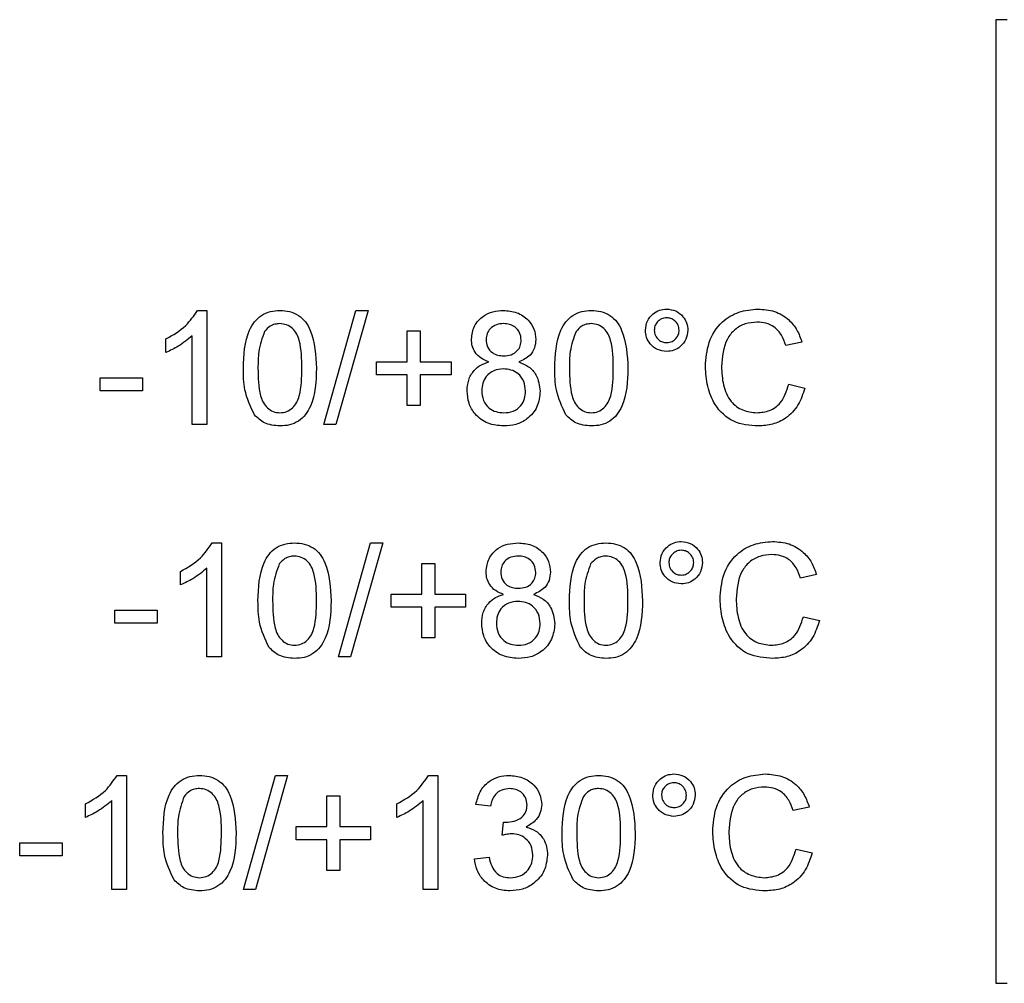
# Model space of a CAD drawing. Header units: millimetres. Extents: x 635 to 3836, y -1496 to 1629.
# Tile 22 of 46: x 1665 to 1683, y 357 to 374. Entities that reach past the tile are written whole.
import ezdxf

# ---------------------------------------------------------------- set-up
doc = ezdxf.new("R2010")
doc.units = ezdxf.units.MM

msp = doc.modelspace()

# ---------------------------------------------------------------- linework, layer by layer
at = {"color": 7, "linetype": 'Continuous', "lineweight": 25}
for p, q in [((1682.579, 373.678), (1682.579, 356.778)), ((1682.779, 373.678), (1682.579, 373.678)), ((1668.578, 368.578), (1668.743, 368.578)), ((1668.743, 368.578), (1668.743, 366.578)), ((1670.794, 366.578), (1671.358, 368.578)), ((1671.57, 368.578), (1671.006, 366.578)), ((1671.358, 368.578), (1671.57, 368.578)), ((1672.256, 367.68), (1672.256, 368.219)), ((1672.256, 368.219), (1672.486, 368.219)), ((1672.486, 368.219), (1672.486, 367.68)), ((1668.025, 367.841), (1668.025, 368.078)), ((1668.486, 366.578), (1668.486, 368.136)), ((1679.179, 368.022), (1678.897, 367.962)), ((1671.717, 367.449), (1671.717, 367.68)), ((1671.717, 367.68), (1672.256, 367.68)), ((1672.486, 367.68), (1673.025, 367.68)), ((1673.025, 367.68), (1673.025, 367.449)), ((1672.256, 367.449), (1671.717, 367.449)), ((1672.256, 366.911), (1672.256, 367.449)), ((1673.025, 367.449), (1672.486, 367.449)), ((1672.486, 367.449), (1672.486, 366.911)), ((1666.871, 367.167), (1666.871, 367.398)), ((1666.871, 367.398), (1667.615, 367.398)), ((1667.615, 367.398), (1667.615, 367.167)), ((1678.948, 367.284), (1679.23, 367.218)), ((1667.615, 367.167), (1666.871, 367.167)), ((1672.486, 366.911), (1672.256, 366.911)), ((1668.743, 366.578), (1668.486, 366.578)), ((1671.006, 366.578), (1670.794, 366.578)), ((1668.834, 364.501), (1668.999, 364.501)), ((1668.999, 364.501), (1668.999, 362.501)), ((1671.051, 362.501), (1671.615, 364.501)), ((1671.827, 364.501), (1671.263, 362.501)), ((1671.615, 364.501), (1671.827, 364.501)), ((1668.281, 363.764), (1668.281, 364.001)), ((1668.743, 362.501), (1668.743, 364.059)), ((1672.512, 363.603), (1672.512, 364.142)), ((1672.512, 364.142), (1672.743, 364.142)), ((1672.743, 364.142), (1672.743, 363.603)), ((1679.435, 363.945), (1679.153, 363.885)), ((1671.974, 363.373), (1671.974, 363.603)), ((1671.974, 363.603), (1672.512, 363.603)), ((1672.743, 363.603), (1673.281, 363.603)), ((1673.281, 363.603), (1673.281, 363.373)), ((1667.128, 363.091), (1667.128, 363.321)), ((1667.128, 363.321), (1667.871, 363.321)), ((1667.871, 363.321), (1667.871, 363.091)), ((1672.512, 363.373), (1671.974, 363.373)), ((1672.512, 362.834), (1672.512, 363.373)), ((1673.281, 363.373), (1672.743, 363.373)), ((1672.743, 363.373), (1672.743, 362.834)), ((1679.204, 363.207), (1679.486, 363.141)), ((1667.871, 363.091), (1667.128, 363.091)), ((1672.743, 362.834), (1672.512, 362.834)), ((1668.999, 362.501), (1668.743, 362.501)), ((1671.263, 362.501), (1671.051, 362.501)), ((1667.168, 360.424), (1667.333, 360.424)), ((1667.333, 360.424), (1667.333, 358.424)), ((1669.384, 358.424), (1669.948, 360.424)), ((1670.16, 360.424), (1669.596, 358.424)), ((1669.948, 360.424), (1670.16, 360.424)), ((1672.629, 360.424), (1672.794, 360.424)), ((1672.794, 360.424), (1672.794, 358.424)), ((1670.845, 359.526), (1670.845, 360.065)), ((1670.845, 360.065), (1671.076, 360.065)), ((1671.076, 360.065), (1671.076, 359.526)), ((1666.615, 359.687), (1666.615, 359.924)), ((1667.076, 358.424), (1667.076, 359.982)), ((1672.076, 359.687), (1672.076, 359.924)), ((1672.538, 358.424), (1672.538, 359.982)), ((1673.717, 359.885), (1673.461, 359.911)), ((1679.307, 359.868), (1679.025, 359.808)), ((1670.307, 359.296), (1670.307, 359.526)), ((1670.307, 359.526), (1670.845, 359.526)), ((1671.076, 359.526), (1671.615, 359.526)), ((1671.615, 359.526), (1671.615, 359.296)), ((1673.92, 359.373), (1673.946, 359.603)), ((1665.461, 359.014), (1665.461, 359.244)), ((1665.461, 359.244), (1666.204, 359.244)), ((1666.204, 359.244), (1666.204, 359.014)), ((1670.845, 359.296), (1670.307, 359.296)), ((1670.845, 358.757), (1670.845, 359.296)), ((1671.615, 359.296), (1671.076, 359.296)), ((1671.076, 359.296), (1671.076, 358.757)), ((1666.204, 359.014), (1665.461, 359.014)), ((1673.435, 358.962), (1673.692, 358.988)), ((1679.076, 359.13), (1679.358, 359.064)), ((1671.076, 358.757), (1670.845, 358.757)), ((1667.333, 358.424), (1667.076, 358.424)), ((1669.596, 358.424), (1669.384, 358.424)), ((1672.794, 358.424), (1672.538, 358.424)), ((1682.579, 356.778), (1682.779, 356.778))]:
    msp.add_line(p, q, dxfattribs=at)
for points, knots in [([(1668.025, 368.078), (1668.15, 368.148), (1668.372, 368.274), (1668.515, 368.485), (1668.578, 368.578)], [0, 0, 0, 0, 0.560427, 1, 1, 1, 1]), ([(1669.384, 367.564), (1669.392, 367.795), (1669.401, 368.084), (1669.571, 368.381), (1669.696, 368.499), (1669.855, 368.568), (1669.968, 368.574), (1670.025, 368.578)], [0, 0, 0, 0, 0.499149, 0.624522, 0.749597, 0.874674, 1, 1, 1, 1]), ([(1670.025, 368.578), (1670.082, 368.574), (1670.195, 368.567), (1670.354, 368.499), (1670.482, 368.383), (1670.64, 368.079), (1670.654, 367.793), (1670.666, 367.564)], [0, 0, 0, 0, 0.125373, 0.250644, 0.375698, 0.501113, 1, 1, 1, 1]), ([(1673.384, 368.073), (1673.394, 368.153), (1673.414, 368.311), (1673.572, 368.48), (1673.758, 368.567), (1673.883, 368.574), (1673.945, 368.578)], [0, 0, 0, 0, 0.279271, 0.558676, 0.779074, 1, 1, 1, 1]), ([(1673.945, 368.578), (1674.025, 368.572), (1674.185, 368.559), (1674.375, 368.429), (1674.494, 368.256), (1674.506, 368.13), (1674.512, 368.067)], [0, 0, 0, 0, 0.280348, 0.559692, 0.779821, 1, 1, 1, 1]), ([(1674.845, 367.564), (1674.853, 367.795), (1674.863, 368.084), (1675.032, 368.381), (1675.157, 368.499), (1675.317, 368.568), (1675.43, 368.574), (1675.486, 368.578)], [0, 0, 0, 0, 0.499149, 0.624522, 0.749597, 0.874674, 1, 1, 1, 1]), ([(1675.486, 368.578), (1675.543, 368.574), (1675.656, 368.567), (1675.815, 368.499), (1675.943, 368.383), (1676.101, 368.079), (1676.116, 367.793), (1676.128, 367.564)], [0, 0, 0, 0, 0.125373, 0.250644, 0.375698, 0.501113, 1, 1, 1, 1]), ([(1676.435, 368.232), (1676.442, 368.287), (1676.454, 368.397), (1676.556, 368.517), (1676.677, 368.592), (1676.763, 368.6), (1676.806, 368.603)], [0, 0, 0, 0, 0.279529, 0.55934, 0.779658, 1, 1, 1, 1]), ([(1676.806, 368.603), (1676.861, 368.597), (1676.971, 368.584), (1677.092, 368.483), (1677.167, 368.362), (1677.175, 368.275), (1677.179, 368.232)], [0, 0, 0, 0, 0.279563, 0.559286, 0.7796, 1, 1, 1, 1]), ([(1677.486, 367.593), (1677.497, 367.737), (1677.519, 368.025), (1677.742, 368.378), (1678.069, 368.572), (1678.295, 368.593), (1678.408, 368.603)], [0, 0, 0, 0, 0.2804925, 0.5595697, 0.7796153, 1, 1, 1, 1]), ([(1678.408, 368.603), (1678.506, 368.596), (1678.702, 368.582), (1678.942, 368.437), (1679.102, 368.24), (1679.153, 368.095), (1679.179, 368.022)], [0, 0, 0, 0, 0.280081, 0.559449, 0.779549, 1, 1, 1, 1]), ([(1670.022, 368.347), (1669.993, 368.345), (1669.935, 368.341), (1669.837, 368.3), (1669.787, 368.244), (1669.756, 368.21)], [0, 0, 0, 0, 0.280453, 0.560688, 1, 1, 1, 1]), ([(1670.41, 367.565), (1670.408, 367.729), (1670.406, 367.934), (1670.325, 368.167), (1670.249, 368.264), (1670.145, 368.335), (1670.063, 368.343), (1670.022, 368.347)], [0, 0, 0, 0, 0.500352, 0.625529, 0.750516, 0.875255, 1, 1, 1, 1]), ([(1673.948, 368.347), (1673.904, 368.344), (1673.818, 368.339), (1673.714, 368.269), (1673.651, 368.174), (1673.644, 368.106), (1673.64, 368.072)], [0, 0, 0, 0, 0.280365, 0.559367, 0.779701, 1, 1, 1, 1]), ([(1674.256, 368.06), (1674.251, 368.104), (1674.24, 368.193), (1674.157, 368.292), (1674.052, 368.341), (1673.983, 368.345), (1673.948, 368.347)], [0, 0, 0, 0, 0.279693, 0.559145, 0.779317, 1, 1, 1, 1]), ([(1675.484, 368.347), (1675.455, 368.345), (1675.397, 368.341), (1675.299, 368.3), (1675.248, 368.244), (1675.218, 368.21)], [0, 0, 0, 0, 0.280453, 0.560688, 1, 1, 1, 1]), ([(1675.871, 367.565), (1675.869, 367.729), (1675.867, 367.934), (1675.787, 368.167), (1675.71, 368.264), (1675.606, 368.335), (1675.525, 368.343), (1675.484, 368.347)], [0, 0, 0, 0, 0.500352, 0.625529, 0.750516, 0.875255, 1, 1, 1, 1]), ([(1676.808, 368.449), (1676.776, 368.446), (1676.711, 368.438), (1676.64, 368.379), (1676.596, 368.308), (1676.591, 368.257), (1676.589, 368.232)], [0, 0, 0, 0, 0.279558, 0.559263, 0.779588, 1, 1, 1, 1]), ([(1677.025, 368.232), (1677.021, 368.264), (1677.014, 368.328), (1676.954, 368.398), (1676.883, 368.443), (1676.833, 368.447), (1676.808, 368.449)], [0, 0, 0, 0, 0.279512, 0.559328, 0.779657, 1, 1, 1, 1]), ([(1678.394, 368.373), (1678.324, 368.368), (1678.182, 368.358), (1677.994, 368.251), (1677.8, 368.005), (1677.781, 367.763), (1677.769, 367.594)], [0, 0, 0, 0, 0.187223, 0.373906, 0.560736, 1, 1, 1, 1]), ([(1678.897, 367.962), (1678.875, 368.024), (1678.831, 368.148), (1678.707, 368.29), (1678.55, 368.363), (1678.446, 368.369), (1678.394, 368.373)], [0, 0, 0, 0, 0.2805533, 0.5597389, 0.7796538, 1, 1, 1, 1]), ([(1669.756, 368.21), (1669.714, 368.093), (1669.64, 367.884), (1669.64, 367.663), (1669.64, 367.565)], [0, 0, 0, 0, 0.558059, 1, 1, 1, 1]), ([(1675.218, 368.21), (1675.176, 368.093), (1675.101, 367.884), (1675.102, 367.663), (1675.102, 367.565)], [0, 0, 0, 0, 0.558059, 1, 1, 1, 1]), ([(1676.806, 367.86), (1676.751, 367.866), (1676.642, 367.88), (1676.521, 367.981), (1676.446, 368.103), (1676.439, 368.189), (1676.435, 368.232)], [0, 0, 0, 0, 0.279488, 0.559227, 0.779561, 1, 1, 1, 1]), ([(1676.589, 368.232), (1676.593, 368.199), (1676.601, 368.135), (1676.66, 368.064), (1676.732, 368.02), (1676.783, 368.016), (1676.808, 368.014)], [0, 0, 0, 0, 0.279565, 0.559423, 0.7797, 1, 1, 1, 1]), ([(1677.179, 368.232), (1677.172, 368.177), (1677.159, 368.068), (1677.058, 367.946), (1676.936, 367.871), (1676.849, 367.863), (1676.806, 367.86)], [0, 0, 0, 0, 0.2794647, 0.55931, 0.7796093, 1, 1, 1, 1]), ([(1676.808, 368.014), (1676.84, 368.017), (1676.904, 368.025), (1676.974, 368.085), (1677.018, 368.156), (1677.023, 368.206), (1677.025, 368.232)], [0, 0, 0, 0, 0.279549, 0.55928, 0.779603, 1, 1, 1, 1]), ([(1668.486, 368.136), (1668.407, 368.07), (1668.266, 367.952), (1668.099, 367.875), (1668.025, 367.841)], [0, 0, 0, 0, 0.559686, 1, 1, 1, 1]), ([(1673.687, 367.675), (1673.64, 367.694), (1673.547, 367.733), (1673.445, 367.834), (1673.391, 367.955), (1673.386, 368.034), (1673.384, 368.073)], [0, 0, 0, 0, 0.28031, 0.559637, 0.779691, 1, 1, 1, 1]), ([(1673.64, 368.072), (1673.645, 368.027), (1673.654, 367.937), (1673.738, 367.836), (1673.845, 367.788), (1673.915, 367.785), (1673.95, 367.783)], [0, 0, 0, 0, 0.279936, 0.558845, 0.779075, 1, 1, 1, 1]), ([(1673.95, 367.783), (1673.994, 367.785), (1674.081, 367.791), (1674.186, 367.861), (1674.247, 367.957), (1674.253, 368.026), (1674.256, 368.06)], [0, 0, 0, 0, 0.280478, 0.559259, 0.779576, 1, 1, 1, 1]), ([(1674.512, 368.067), (1674.508, 368.018), (1674.499, 367.919), (1674.402, 367.763), (1674.286, 367.708), (1674.216, 367.675)], [0, 0, 0, 0, 0.280612, 0.560833, 1, 1, 1, 1]), ([(1673.307, 367.167), (1673.312, 367.231), (1673.321, 367.36), (1673.412, 367.52), (1673.542, 367.627), (1673.639, 367.659), (1673.687, 367.675)], [0, 0, 0, 0, 0.280187, 0.559469, 0.779548, 1, 1, 1, 1]), ([(1674.216, 367.675), (1674.275, 367.65), (1674.393, 367.602), (1674.555, 367.427), (1674.576, 367.261), (1674.589, 367.16)], [0, 0, 0, 0, 0.281226, 0.561787, 1, 1, 1, 1]), ([(1669.578, 366.745), (1669.51, 366.89), (1669.388, 367.151), (1669.385, 367.437), (1669.384, 367.564)], [0, 0, 0, 0, 0.5579733, 1, 1, 1, 1]), ([(1669.64, 367.565), (1669.642, 367.402), (1669.645, 367.198), (1669.723, 366.964), (1669.801, 366.868), (1669.902, 366.795), (1669.984, 366.787), (1670.025, 366.783)], [0, 0, 0, 0, 0.500363, 0.625568, 0.750538, 0.875304, 1, 1, 1, 1]), ([(1670.025, 366.783), (1670.066, 366.787), (1670.147, 366.796), (1670.25, 366.868), (1670.327, 366.964), (1670.405, 367.197), (1670.408, 367.402), (1670.41, 367.565)], [0, 0, 0, 0, 0.124656, 0.24942, 0.374387, 0.49959, 1, 1, 1, 1]), ([(1670.666, 367.564), (1670.658, 367.334), (1670.648, 367.045), (1670.479, 366.748), (1670.354, 366.63), (1670.195, 366.562), (1670.082, 366.555), (1670.025, 366.552)], [0, 0, 0, 0, 0.499115, 0.624458, 0.749554, 0.874658, 1, 1, 1, 1]), ([(1673.942, 367.552), (1673.885, 367.547), (1673.772, 367.538), (1673.643, 367.435), (1673.573, 367.305), (1673.567, 367.216), (1673.563, 367.171)], [0, 0, 0, 0, 0.280111, 0.558976, 0.779307, 1, 1, 1, 1]), ([(1674.333, 367.163), (1674.327, 367.222), (1674.316, 367.338), (1674.213, 367.471), (1674.079, 367.543), (1673.988, 367.549), (1673.942, 367.552)], [0, 0, 0, 0, 0.27997, 0.559316, 0.779349, 1, 1, 1, 1]), ([(1675.04, 366.745), (1674.972, 366.89), (1674.849, 367.151), (1674.847, 367.437), (1674.845, 367.564)], [0, 0, 0, 0, 0.557973, 1, 1, 1, 1]), ([(1675.102, 367.565), (1675.104, 367.402), (1675.107, 367.198), (1675.184, 366.964), (1675.262, 366.868), (1675.364, 366.795), (1675.446, 366.787), (1675.486, 366.783)], [0, 0, 0, 0, 0.500363, 0.625568, 0.750538, 0.875304, 1, 1, 1, 1]), ([(1675.486, 366.783), (1675.527, 366.787), (1675.609, 366.796), (1675.711, 366.868), (1675.788, 366.964), (1675.867, 367.197), (1675.869, 367.402), (1675.871, 367.565)], [0, 0, 0, 0, 0.124656, 0.24942, 0.374387, 0.49959, 1, 1, 1, 1]), ([(1676.128, 367.564), (1676.12, 367.334), (1676.11, 367.045), (1675.941, 366.748), (1675.816, 366.63), (1675.656, 366.562), (1675.543, 366.555), (1675.486, 366.552)], [0, 0, 0, 0, 0.499115, 0.624458, 0.749554, 0.874658, 1, 1, 1, 1]), ([(1678.414, 366.552), (1678.264, 366.563), (1677.965, 366.585), (1677.649, 366.889), (1677.511, 367.245), (1677.495, 367.477), (1677.486, 367.593)], [0, 0, 0, 0, 0.279955, 0.558088, 0.778912, 1, 1, 1, 1]), ([(1677.769, 367.594), (1677.774, 367.486), (1677.785, 367.272), (1677.902, 366.985), (1678.134, 366.812), (1678.303, 366.793), (1678.387, 366.783)], [0, 0, 0, 0, 0.281245, 0.560716, 0.780138, 1, 1, 1, 1]), ([(1678.387, 366.783), (1678.464, 366.79), (1678.618, 366.805), (1678.851, 366.975), (1678.911, 367.167), (1678.948, 367.284)], [0, 0, 0, 0, 0.280711, 0.560905, 1, 1, 1, 1]), ([(1673.948, 366.552), (1673.854, 366.56), (1673.667, 366.576), (1673.451, 366.737), (1673.325, 366.947), (1673.313, 367.093), (1673.307, 367.167)], [0, 0, 0, 0, 0.280131, 0.559335, 0.779523, 1, 1, 1, 1]), ([(1673.563, 367.171), (1673.569, 367.114), (1673.579, 366.998), (1673.678, 366.861), (1673.814, 366.796), (1673.905, 366.787), (1673.95, 366.783)], [0, 0, 0, 0, 0.2805525, 0.5585163, 0.7791696, 1, 1, 1, 1]), ([(1674.589, 367.16), (1674.578, 367.067), (1674.557, 366.881), (1674.381, 366.677), (1674.167, 366.566), (1674.021, 366.557), (1673.948, 366.552)], [0, 0, 0, 0, 0.279532, 0.559025, 0.779261, 1, 1, 1, 1]), ([(1673.95, 366.783), (1674.007, 366.787), (1674.122, 366.796), (1674.253, 366.898), (1674.323, 367.029), (1674.329, 367.119), (1674.333, 367.163)], [0, 0, 0, 0, 0.280192, 0.559073, 0.779305, 1, 1, 1, 1]), ([(1679.23, 367.218), (1679.197, 367.116), (1679.131, 366.911), (1678.92, 366.688), (1678.666, 366.569), (1678.498, 366.558), (1678.414, 366.552)], [0, 0, 0, 0, 0.280256, 0.559546, 0.779589, 1, 1, 1, 1]), ([(1670.025, 366.552), (1669.929, 366.56), (1669.757, 366.575), (1669.633, 366.693), (1669.578, 366.745)], [0, 0, 0, 0, 0.559716, 1, 1, 1, 1]), ([(1675.486, 366.552), (1675.39, 366.56), (1675.218, 366.575), (1675.094, 366.693), (1675.04, 366.745)], [0, 0, 0, 0, 0.5597157, 1, 1, 1, 1]), ([(1676.692, 364.155), (1676.698, 364.21), (1676.711, 364.32), (1676.812, 364.44), (1676.934, 364.515), (1677.02, 364.523), (1677.063, 364.526)], [0, 0, 0, 0, 0.279529, 0.55934, 0.779658, 1, 1, 1, 1]), ([(1677.063, 364.526), (1677.117, 364.52), (1677.227, 364.507), (1677.349, 364.406), (1677.424, 364.285), (1677.431, 364.199), (1677.435, 364.155)], [0, 0, 0, 0, 0.279563, 0.559286, 0.7796, 1, 1, 1, 1]), ([(1677.743, 363.516), (1677.754, 363.66), (1677.775, 363.948), (1677.998, 364.301), (1678.325, 364.495), (1678.551, 364.516), (1678.664, 364.526)], [0, 0, 0, 0, 0.280492, 0.55957, 0.779615, 1, 1, 1, 1]), ([(1678.664, 364.526), (1678.762, 364.519), (1678.958, 364.505), (1679.198, 364.36), (1679.359, 364.163), (1679.41, 364.018), (1679.435, 363.945)], [0, 0, 0, 0, 0.280081, 0.559449, 0.779549, 1, 1, 1, 1]), ([(1668.281, 364.001), (1668.406, 364.071), (1668.629, 364.197), (1668.772, 364.408), (1668.834, 364.501)], [0, 0, 0, 0, 0.560427, 1, 1, 1, 1]), ([(1669.64, 363.487), (1669.648, 363.718), (1669.658, 364.007), (1669.827, 364.304), (1669.952, 364.422), (1670.112, 364.491), (1670.225, 364.497), (1670.281, 364.501)], [0, 0, 0, 0, 0.499149, 0.624522, 0.749597, 0.874674, 1, 1, 1, 1]), ([(1670.281, 364.501), (1670.338, 364.497), (1670.451, 364.49), (1670.61, 364.422), (1670.738, 364.306), (1670.896, 364.002), (1670.911, 363.716), (1670.922, 363.487)], [0, 0, 0, 0, 0.125373, 0.250644, 0.375698, 0.501113, 1, 1, 1, 1]), ([(1673.64, 363.996), (1673.65, 364.076), (1673.67, 364.234), (1673.828, 364.403), (1674.015, 364.49), (1674.139, 364.497), (1674.201, 364.501)], [0, 0, 0, 0, 0.279271, 0.558676, 0.779074, 1, 1, 1, 1]), ([(1674.201, 364.501), (1674.282, 364.495), (1674.442, 364.482), (1674.632, 364.353), (1674.75, 364.179), (1674.762, 364.053), (1674.769, 363.99)], [0, 0, 0, 0, 0.280348, 0.559692, 0.779821, 1, 1, 1, 1]), ([(1675.102, 363.487), (1675.11, 363.718), (1675.119, 364.007), (1675.289, 364.304), (1675.414, 364.422), (1675.573, 364.491), (1675.686, 364.497), (1675.743, 364.501)], [0, 0, 0, 0, 0.499149, 0.624522, 0.749597, 0.874674, 1, 1, 1, 1]), ([(1675.743, 364.501), (1675.8, 364.497), (1675.913, 364.49), (1676.072, 364.422), (1676.2, 364.306), (1676.358, 364.002), (1676.372, 363.716), (1676.384, 363.487)], [0, 0, 0, 0, 0.125373, 0.250644, 0.375698, 0.501113, 1, 1, 1, 1]), ([(1677.064, 364.373), (1677.032, 364.369), (1676.968, 364.361), (1676.897, 364.302), (1676.852, 364.231), (1676.848, 364.18), (1676.845, 364.155)], [0, 0, 0, 0, 0.279558, 0.559263, 0.779588, 1, 1, 1, 1]), ([(1677.281, 364.155), (1677.278, 364.187), (1677.27, 364.251), (1677.21, 364.321), (1677.14, 364.366), (1677.089, 364.37), (1677.064, 364.373)], [0, 0, 0, 0, 0.279512, 0.559328, 0.779657, 1, 1, 1, 1]), ([(1670.279, 364.27), (1670.25, 364.268), (1670.192, 364.264), (1670.094, 364.223), (1670.043, 364.167), (1670.013, 364.133)], [0, 0, 0, 0, 0.280453, 0.560688, 1, 1, 1, 1]), ([(1670.666, 363.488), (1670.664, 363.652), (1670.662, 363.857), (1670.581, 364.09), (1670.505, 364.187), (1670.401, 364.258), (1670.319, 364.266), (1670.279, 364.27)], [0, 0, 0, 0, 0.500352, 0.625529, 0.750516, 0.875255, 1, 1, 1, 1]), ([(1674.204, 364.27), (1674.161, 364.267), (1674.074, 364.262), (1673.97, 364.192), (1673.907, 364.097), (1673.9, 364.029), (1673.897, 363.995)], [0, 0, 0, 0, 0.280365, 0.559367, 0.779701, 1, 1, 1, 1]), ([(1674.512, 363.983), (1674.507, 364.027), (1674.497, 364.116), (1674.413, 364.215), (1674.309, 364.264), (1674.239, 364.268), (1674.204, 364.27)], [0, 0, 0, 0, 0.279693, 0.559145, 0.779317, 1, 1, 1, 1]), ([(1675.74, 364.27), (1675.711, 364.268), (1675.653, 364.264), (1675.555, 364.223), (1675.505, 364.167), (1675.474, 364.133)], [0, 0, 0, 0, 0.280453, 0.560688, 1, 1, 1, 1]), ([(1676.128, 363.488), (1676.126, 363.652), (1676.123, 363.857), (1676.043, 364.09), (1675.967, 364.187), (1675.863, 364.258), (1675.781, 364.266), (1675.74, 364.27)], [0, 0, 0, 0, 0.5003519, 0.6255292, 0.7505162, 0.8752553, 1, 1, 1, 1]), ([(1678.651, 364.296), (1678.58, 364.291), (1678.439, 364.281), (1678.25, 364.174), (1678.056, 363.928), (1678.038, 363.686), (1678.025, 363.517)], [0, 0, 0, 0, 0.187223, 0.373906, 0.560736, 1, 1, 1, 1]), ([(1679.153, 363.885), (1679.131, 363.947), (1679.087, 364.071), (1678.963, 364.213), (1678.806, 364.286), (1678.703, 364.293), (1678.651, 364.296)], [0, 0, 0, 0, 0.2805533, 0.5597389, 0.7796538, 1, 1, 1, 1]), ([(1668.743, 364.059), (1668.664, 363.993), (1668.522, 363.875), (1668.355, 363.798), (1668.281, 363.764)], [0, 0, 0, 0, 0.559686, 1, 1, 1, 1]), ([(1670.013, 364.133), (1669.971, 364.016), (1669.896, 363.807), (1669.897, 363.586), (1669.897, 363.488)], [0, 0, 0, 0, 0.558059, 1, 1, 1, 1]), ([(1673.943, 363.598), (1673.897, 363.617), (1673.804, 363.656), (1673.702, 363.758), (1673.648, 363.878), (1673.643, 363.957), (1673.64, 363.996)], [0, 0, 0, 0, 0.28031, 0.559637, 0.779691, 1, 1, 1, 1]), ([(1673.897, 363.995), (1673.901, 363.95), (1673.91, 363.86), (1673.994, 363.759), (1674.101, 363.711), (1674.172, 363.708), (1674.207, 363.706)], [0, 0, 0, 0, 0.2799356, 0.5588447, 0.779075, 1, 1, 1, 1]), ([(1675.474, 364.133), (1675.432, 364.016), (1675.358, 363.807), (1675.358, 363.586), (1675.358, 363.488)], [0, 0, 0, 0, 0.558059, 1, 1, 1, 1]), ([(1677.063, 363.783), (1677.008, 363.789), (1676.898, 363.803), (1676.777, 363.904), (1676.703, 364.026), (1676.695, 364.112), (1676.692, 364.155)], [0, 0, 0, 0, 0.279488, 0.559227, 0.779561, 1, 1, 1, 1]), ([(1676.845, 364.155), (1676.849, 364.122), (1676.857, 364.058), (1676.917, 363.987), (1676.988, 363.944), (1677.039, 363.939), (1677.064, 363.937)], [0, 0, 0, 0, 0.2795652, 0.5594225, 0.7796998, 1, 1, 1, 1]), ([(1677.435, 364.155), (1677.429, 364.101), (1677.416, 363.991), (1677.314, 363.869), (1677.192, 363.794), (1677.106, 363.787), (1677.063, 363.783)], [0, 0, 0, 0, 0.279465, 0.55931, 0.779609, 1, 1, 1, 1]), ([(1677.064, 363.937), (1677.096, 363.941), (1677.16, 363.948), (1677.231, 364.008), (1677.275, 364.079), (1677.279, 364.129), (1677.281, 364.155)], [0, 0, 0, 0, 0.279549, 0.55928, 0.779603, 1, 1, 1, 1]), ([(1674.207, 363.706), (1674.251, 363.709), (1674.338, 363.714), (1674.442, 363.784), (1674.503, 363.881), (1674.509, 363.949), (1674.512, 363.983)], [0, 0, 0, 0, 0.280478, 0.559259, 0.779576, 1, 1, 1, 1]), ([(1674.769, 363.99), (1674.764, 363.941), (1674.756, 363.842), (1674.659, 363.686), (1674.543, 363.631), (1674.472, 363.598)], [0, 0, 0, 0, 0.280612, 0.560833, 1, 1, 1, 1]), ([(1669.835, 362.668), (1669.766, 362.813), (1669.644, 363.074), (1669.642, 363.36), (1669.64, 363.487)], [0, 0, 0, 0, 0.5579733, 1, 1, 1, 1]), ([(1669.897, 363.488), (1669.899, 363.325), (1669.901, 363.121), (1669.979, 362.887), (1670.057, 362.791), (1670.159, 362.718), (1670.241, 362.71), (1670.281, 362.706)], [0, 0, 0, 0, 0.500363, 0.625568, 0.750538, 0.875304, 1, 1, 1, 1]), ([(1670.281, 362.706), (1670.322, 362.71), (1670.404, 362.719), (1670.506, 362.791), (1670.583, 362.887), (1670.662, 363.12), (1670.664, 363.325), (1670.666, 363.488)], [0, 0, 0, 0, 0.124656, 0.24942, 0.374387, 0.49959, 1, 1, 1, 1]), ([(1670.922, 363.487), (1670.915, 363.257), (1670.905, 362.968), (1670.735, 362.671), (1670.61, 362.553), (1670.451, 362.485), (1670.338, 362.478), (1670.281, 362.475)], [0, 0, 0, 0, 0.499115, 0.624458, 0.749554, 0.874658, 1, 1, 1, 1]), ([(1673.563, 363.09), (1673.568, 363.154), (1673.577, 363.283), (1673.669, 363.443), (1673.799, 363.55), (1673.895, 363.582), (1673.943, 363.598)], [0, 0, 0, 0, 0.280187, 0.559469, 0.779548, 1, 1, 1, 1]), ([(1674.472, 363.598), (1674.531, 363.573), (1674.65, 363.525), (1674.811, 363.35), (1674.832, 363.184), (1674.845, 363.083)], [0, 0, 0, 0, 0.281226, 0.561787, 1, 1, 1, 1]), ([(1675.296, 362.668), (1675.228, 362.813), (1675.106, 363.074), (1675.103, 363.36), (1675.102, 363.487)], [0, 0, 0, 0, 0.557973, 1, 1, 1, 1]), ([(1675.358, 363.488), (1675.36, 363.325), (1675.363, 363.121), (1675.441, 362.887), (1675.519, 362.791), (1675.62, 362.718), (1675.702, 362.71), (1675.743, 362.706)], [0, 0, 0, 0, 0.5003629, 0.6255677, 0.7505383, 0.8753036, 1, 1, 1, 1]), ([(1675.743, 362.706), (1675.784, 362.71), (1675.865, 362.719), (1675.967, 362.791), (1676.045, 362.887), (1676.123, 363.12), (1676.126, 363.325), (1676.128, 363.488)], [0, 0, 0, 0, 0.124656, 0.24942, 0.374387, 0.49959, 1, 1, 1, 1]), ([(1676.384, 363.487), (1676.376, 363.257), (1676.366, 362.968), (1676.197, 362.671), (1676.072, 362.553), (1675.913, 362.485), (1675.8, 362.478), (1675.743, 362.475)], [0, 0, 0, 0, 0.499115, 0.624458, 0.749554, 0.874658, 1, 1, 1, 1]), ([(1678.67, 362.475), (1678.52, 362.486), (1678.221, 362.508), (1677.905, 362.812), (1677.768, 363.168), (1677.751, 363.4), (1677.743, 363.516)], [0, 0, 0, 0, 0.279955, 0.558088, 0.778912, 1, 1, 1, 1]), ([(1678.025, 363.517), (1678.031, 363.409), (1678.042, 363.195), (1678.158, 362.908), (1678.39, 362.735), (1678.559, 362.716), (1678.644, 362.706)], [0, 0, 0, 0, 0.281245, 0.560716, 0.780138, 1, 1, 1, 1]), ([(1674.199, 363.475), (1674.142, 363.47), (1674.028, 363.461), (1673.9, 363.358), (1673.83, 363.228), (1673.823, 363.139), (1673.82, 363.095)], [0, 0, 0, 0, 0.280111, 0.558976, 0.779307, 1, 1, 1, 1]), ([(1674.589, 363.087), (1674.584, 363.145), (1674.573, 363.261), (1674.47, 363.395), (1674.336, 363.466), (1674.244, 363.472), (1674.199, 363.475)], [0, 0, 0, 0, 0.27997, 0.559316, 0.779349, 1, 1, 1, 1]), ([(1678.644, 362.706), (1678.72, 362.713), (1678.874, 362.728), (1679.108, 362.898), (1679.168, 363.09), (1679.204, 363.207)], [0, 0, 0, 0, 0.2807112, 0.5609046, 1, 1, 1, 1]), ([(1679.486, 363.141), (1679.453, 363.039), (1679.387, 362.834), (1679.176, 362.611), (1678.923, 362.492), (1678.754, 362.481), (1678.67, 362.475)], [0, 0, 0, 0, 0.280256, 0.559546, 0.779589, 1, 1, 1, 1]), ([(1674.204, 362.475), (1674.111, 362.483), (1673.924, 362.499), (1673.708, 362.66), (1673.582, 362.87), (1673.569, 363.016), (1673.563, 363.09)], [0, 0, 0, 0, 0.280131, 0.559335, 0.779523, 1, 1, 1, 1]), ([(1673.82, 363.095), (1673.825, 363.037), (1673.835, 362.921), (1673.934, 362.784), (1674.071, 362.719), (1674.161, 362.71), (1674.206, 362.706)], [0, 0, 0, 0, 0.280552, 0.558516, 0.77917, 1, 1, 1, 1]), ([(1674.845, 363.083), (1674.835, 362.99), (1674.813, 362.804), (1674.638, 362.6), (1674.423, 362.489), (1674.277, 362.48), (1674.204, 362.475)], [0, 0, 0, 0, 0.279532, 0.559025, 0.779261, 1, 1, 1, 1]), ([(1674.206, 362.706), (1674.264, 362.71), (1674.378, 362.719), (1674.509, 362.821), (1674.579, 362.952), (1674.586, 363.042), (1674.589, 363.087)], [0, 0, 0, 0, 0.280192, 0.559073, 0.779305, 1, 1, 1, 1]), ([(1670.281, 362.475), (1670.185, 362.483), (1670.013, 362.498), (1669.889, 362.616), (1669.835, 362.668)], [0, 0, 0, 0, 0.559716, 1, 1, 1, 1]), ([(1675.743, 362.475), (1675.647, 362.483), (1675.475, 362.498), (1675.351, 362.616), (1675.296, 362.668)], [0, 0, 0, 0, 0.559716, 1, 1, 1, 1]), ([(1666.615, 359.924), (1666.739, 359.994), (1666.962, 360.12), (1667.105, 360.331), (1667.168, 360.424)], [0, 0, 0, 0, 0.560427, 1, 1, 1, 1]), ([(1667.974, 359.41), (1667.981, 359.641), (1667.991, 359.93), (1668.161, 360.227), (1668.286, 360.345), (1668.445, 360.414), (1668.558, 360.421), (1668.615, 360.424)], [0, 0, 0, 0, 0.499149, 0.624522, 0.749597, 0.874674, 1, 1, 1, 1]), ([(1668.615, 360.424), (1668.671, 360.42), (1668.785, 360.413), (1668.944, 360.345), (1669.071, 360.229), (1669.229, 359.925), (1669.244, 359.639), (1669.256, 359.41)], [0, 0, 0, 0, 0.125373, 0.250644, 0.375698, 0.501113, 1, 1, 1, 1]), ([(1672.076, 359.924), (1672.201, 359.994), (1672.424, 360.12), (1672.566, 360.331), (1672.629, 360.424)], [0, 0, 0, 0, 0.5604274, 1, 1, 1, 1]), ([(1673.461, 359.911), (1673.481, 359.989), (1673.52, 360.144), (1673.671, 360.317), (1673.858, 360.411), (1673.983, 360.42), (1674.046, 360.424)], [0, 0, 0, 0, 0.280253, 0.559523, 0.779592, 1, 1, 1, 1]), ([(1674.046, 360.424), (1674.125, 360.416), (1674.284, 360.4), (1674.476, 360.277), (1674.593, 360.102), (1674.607, 359.978), (1674.615, 359.915)], [0, 0, 0, 0, 0.280184, 0.559855, 0.78, 1, 1, 1, 1]), ([(1674.974, 359.41), (1674.981, 359.641), (1674.991, 359.93), (1675.161, 360.227), (1675.286, 360.345), (1675.445, 360.414), (1675.558, 360.421), (1675.615, 360.424)], [0, 0, 0, 0, 0.499149, 0.624522, 0.749597, 0.874674, 1, 1, 1, 1]), ([(1675.615, 360.424), (1675.671, 360.42), (1675.785, 360.413), (1675.944, 360.345), (1676.071, 360.229), (1676.229, 359.925), (1676.244, 359.639), (1676.256, 359.41)], [0, 0, 0, 0, 0.125373, 0.250644, 0.375698, 0.501113, 1, 1, 1, 1]), ([(1676.563, 360.079), (1676.57, 360.133), (1676.583, 360.243), (1676.684, 360.363), (1676.805, 360.438), (1676.891, 360.446), (1676.934, 360.449)], [0, 0, 0, 0, 0.2795289, 0.5593401, 0.7796579, 1, 1, 1, 1]), ([(1676.934, 360.449), (1676.989, 360.443), (1677.099, 360.43), (1677.221, 360.33), (1677.296, 360.208), (1677.303, 360.122), (1677.307, 360.079)], [0, 0, 0, 0, 0.279563, 0.559286, 0.7796, 1, 1, 1, 1]), ([(1677.615, 359.439), (1677.625, 359.583), (1677.647, 359.871), (1677.87, 360.224), (1678.197, 360.418), (1678.423, 360.439), (1678.536, 360.449)], [0, 0, 0, 0, 0.280492, 0.55957, 0.779615, 1, 1, 1, 1]), ([(1678.536, 360.449), (1678.634, 360.442), (1678.83, 360.428), (1679.07, 360.283), (1679.231, 360.086), (1679.282, 359.941), (1679.307, 359.868)], [0, 0, 0, 0, 0.280081, 0.559449, 0.779549, 1, 1, 1, 1]), ([(1676.936, 360.296), (1676.904, 360.292), (1676.839, 360.284), (1676.769, 360.225), (1676.724, 360.154), (1676.719, 360.103), (1676.717, 360.078)], [0, 0, 0, 0, 0.279558, 0.559263, 0.779588, 1, 1, 1, 1]), ([(1677.153, 360.078), (1677.149, 360.11), (1677.142, 360.174), (1677.082, 360.244), (1677.012, 360.289), (1676.961, 360.293), (1676.936, 360.296)], [0, 0, 0, 0, 0.279512, 0.559328, 0.779657, 1, 1, 1, 1]), ([(1678.523, 360.219), (1678.452, 360.214), (1678.311, 360.204), (1678.122, 360.097), (1677.928, 359.851), (1677.91, 359.609), (1677.897, 359.44)], [0, 0, 0, 0, 0.187223, 0.373906, 0.560736, 1, 1, 1, 1]), ([(1679.025, 359.808), (1679.003, 359.87), (1678.959, 359.994), (1678.835, 360.136), (1678.678, 360.209), (1678.574, 360.216), (1678.523, 360.219)], [0, 0, 0, 0, 0.280553, 0.559739, 0.779654, 1, 1, 1, 1]), ([(1668.346, 360.056), (1668.304, 359.939), (1668.229, 359.73), (1668.23, 359.509), (1668.23, 359.411)], [0, 0, 0, 0, 0.558059, 1, 1, 1, 1]), ([(1668.612, 360.193), (1668.583, 360.191), (1668.525, 360.187), (1668.427, 360.146), (1668.377, 360.09), (1668.346, 360.056)], [0, 0, 0, 0, 0.280453, 0.560688, 1, 1, 1, 1]), ([(1668.999, 359.411), (1668.998, 359.575), (1668.995, 359.78), (1668.915, 360.013), (1668.838, 360.11), (1668.735, 360.182), (1668.653, 360.189), (1668.612, 360.193)], [0, 0, 0, 0, 0.500352, 0.625529, 0.750516, 0.875255, 1, 1, 1, 1]), ([(1674.054, 360.193), (1674.007, 360.189), (1673.912, 360.18), (1673.802, 360.1), (1673.741, 359.994), (1673.725, 359.922), (1673.717, 359.885)], [0, 0, 0, 0, 0.280001, 0.559131, 0.77932, 1, 1, 1, 1]), ([(1674.358, 359.907), (1674.353, 359.951), (1674.343, 360.039), (1674.259, 360.135), (1674.157, 360.186), (1674.088, 360.191), (1674.054, 360.193)], [0, 0, 0, 0, 0.27946, 0.5589523, 0.7792553, 1, 1, 1, 1]), ([(1675.346, 360.056), (1675.304, 359.939), (1675.229, 359.73), (1675.23, 359.509), (1675.23, 359.411)], [0, 0, 0, 0, 0.558059, 1, 1, 1, 1]), ([(1675.612, 360.193), (1675.583, 360.191), (1675.525, 360.187), (1675.427, 360.146), (1675.377, 360.09), (1675.346, 360.056)], [0, 0, 0, 0, 0.280453, 0.560688, 1, 1, 1, 1]), ([(1675.999, 359.411), (1675.998, 359.575), (1675.995, 359.78), (1675.915, 360.013), (1675.838, 360.11), (1675.735, 360.182), (1675.653, 360.189), (1675.612, 360.193)], [0, 0, 0, 0, 0.5003519, 0.6255292, 0.7505162, 0.8752553, 1, 1, 1, 1]), ([(1676.934, 359.706), (1676.88, 359.713), (1676.77, 359.726), (1676.649, 359.827), (1676.574, 359.949), (1676.567, 360.035), (1676.563, 360.079)], [0, 0, 0, 0, 0.279488, 0.559227, 0.779561, 1, 1, 1, 1]), ([(1676.717, 360.078), (1676.721, 360.046), (1676.729, 359.981), (1676.788, 359.91), (1676.86, 359.867), (1676.911, 359.862), (1676.936, 359.86)], [0, 0, 0, 0, 0.279565, 0.559423, 0.7797, 1, 1, 1, 1]), ([(1677.307, 360.079), (1677.3, 360.024), (1677.287, 359.914), (1677.186, 359.793), (1677.064, 359.717), (1676.978, 359.71), (1676.934, 359.706)], [0, 0, 0, 0, 0.279465, 0.55931, 0.779609, 1, 1, 1, 1]), ([(1676.936, 359.86), (1676.968, 359.864), (1677.032, 359.871), (1677.103, 359.931), (1677.147, 360.002), (1677.151, 360.052), (1677.153, 360.078)], [0, 0, 0, 0, 0.279549, 0.55928, 0.779603, 1, 1, 1, 1]), ([(1667.076, 359.982), (1666.997, 359.916), (1666.855, 359.798), (1666.688, 359.721), (1666.615, 359.687)], [0, 0, 0, 0, 0.5596859, 1, 1, 1, 1]), ([(1672.538, 359.982), (1672.459, 359.916), (1672.317, 359.798), (1672.15, 359.721), (1672.076, 359.687)], [0, 0, 0, 0, 0.559686, 1, 1, 1, 1]), ([(1673.983, 359.601), (1674.034, 359.605), (1674.135, 359.614), (1674.266, 359.678), (1674.349, 359.786), (1674.355, 359.867), (1674.358, 359.907)], [0, 0, 0, 0, 0.28068, 0.560951, 0.780057, 1, 1, 1, 1]), ([(1674.615, 359.915), (1674.61, 359.868), (1674.601, 359.773), (1674.514, 359.619), (1674.407, 359.557), (1674.342, 359.519)], [0, 0, 0, 0, 0.280496, 0.561003, 1, 1, 1, 1]), ([(1673.946, 359.603), (1673.953, 359.603), (1673.966, 359.601), (1673.978, 359.601), (1673.983, 359.601)], [0, 0, 0, 0, 0.560003, 1, 1, 1, 1]), ([(1674.342, 359.519), (1674.402, 359.499), (1674.523, 359.459), (1674.646, 359.326), (1674.709, 359.174), (1674.715, 359.075), (1674.717, 359.026)], [0, 0, 0, 0, 0.279807, 0.559185, 0.779408, 1, 1, 1, 1]), ([(1668.168, 358.591), (1668.1, 358.736), (1667.978, 358.997), (1667.975, 359.283), (1667.974, 359.41)], [0, 0, 0, 0, 0.557973, 1, 1, 1, 1]), ([(1668.23, 359.411), (1668.232, 359.248), (1668.235, 359.044), (1668.312, 358.81), (1668.39, 358.715), (1668.492, 358.642), (1668.574, 358.633), (1668.615, 358.629)], [0, 0, 0, 0, 0.500363, 0.625568, 0.750538, 0.875304, 1, 1, 1, 1]), ([(1668.615, 358.629), (1668.655, 358.633), (1668.737, 358.642), (1668.839, 358.714), (1668.916, 358.81), (1668.995, 359.044), (1668.997, 359.248), (1668.999, 359.411)], [0, 0, 0, 0, 0.124656, 0.24942, 0.374387, 0.49959, 1, 1, 1, 1]), ([(1669.256, 359.41), (1669.248, 359.18), (1669.238, 358.891), (1669.069, 358.594), (1668.944, 358.476), (1668.784, 358.408), (1668.671, 358.401), (1668.615, 358.398)], [0, 0, 0, 0, 0.499115, 0.624458, 0.749554, 0.874658, 1, 1, 1, 1]), ([(1674.086, 359.4), (1674.054, 359.397), (1673.998, 359.393), (1673.944, 359.379), (1673.92, 359.373)], [0, 0, 0, 0, 0.559772, 1, 1, 1, 1]), ([(1674.461, 359.028), (1674.455, 359.083), (1674.444, 359.194), (1674.343, 359.319), (1674.217, 359.39), (1674.129, 359.397), (1674.086, 359.4)], [0, 0, 0, 0, 0.279747, 0.559171, 0.779444, 1, 1, 1, 1]), ([(1675.168, 358.591), (1675.1, 358.736), (1674.978, 358.997), (1674.975, 359.283), (1674.974, 359.41)], [0, 0, 0, 0, 0.557973, 1, 1, 1, 1]), ([(1675.23, 359.411), (1675.232, 359.248), (1675.235, 359.044), (1675.312, 358.81), (1675.39, 358.715), (1675.492, 358.642), (1675.574, 358.633), (1675.615, 358.629)], [0, 0, 0, 0, 0.5003629, 0.6255677, 0.7505383, 0.8753036, 1, 1, 1, 1]), ([(1675.615, 358.629), (1675.655, 358.633), (1675.737, 358.642), (1675.839, 358.714), (1675.916, 358.81), (1675.995, 359.044), (1675.997, 359.248), (1675.999, 359.411)], [0, 0, 0, 0, 0.124656, 0.24942, 0.374387, 0.49959, 1, 1, 1, 1]), ([(1676.256, 359.41), (1676.248, 359.18), (1676.238, 358.891), (1676.069, 358.594), (1675.944, 358.476), (1675.784, 358.408), (1675.671, 358.401), (1675.615, 358.398)], [0, 0, 0, 0, 0.499115, 0.624458, 0.749554, 0.874658, 1, 1, 1, 1]), ([(1678.542, 358.398), (1678.392, 358.409), (1678.093, 358.431), (1677.777, 358.735), (1677.639, 359.091), (1677.623, 359.323), (1677.615, 359.439)], [0, 0, 0, 0, 0.279955, 0.558088, 0.778912, 1, 1, 1, 1]), ([(1677.897, 359.44), (1677.902, 359.332), (1677.913, 359.118), (1678.03, 358.831), (1678.262, 358.658), (1678.431, 358.639), (1678.515, 358.629)], [0, 0, 0, 0, 0.281245, 0.560716, 0.780138, 1, 1, 1, 1]), ([(1673.692, 358.988), (1673.705, 358.936), (1673.731, 358.833), (1673.815, 358.704), (1673.94, 358.637), (1674.025, 358.632), (1674.067, 358.629)], [0, 0, 0, 0, 0.280881, 0.560073, 0.779653, 1, 1, 1, 1]), ([(1674.717, 359.026), (1674.706, 358.93), (1674.682, 358.74), (1674.5, 358.532), (1674.282, 358.414), (1674.132, 358.404), (1674.057, 358.398)], [0, 0, 0, 0, 0.279401, 0.559064, 0.779378, 1, 1, 1, 1]), ([(1674.067, 358.629), (1674.126, 358.635), (1674.244, 358.646), (1674.376, 358.754), (1674.45, 358.889), (1674.457, 358.981), (1674.461, 359.028)], [0, 0, 0, 0, 0.279883, 0.558993, 0.779319, 1, 1, 1, 1]), ([(1678.515, 358.629), (1678.592, 358.636), (1678.746, 358.651), (1678.98, 358.821), (1679.04, 359.013), (1679.076, 359.13)], [0, 0, 0, 0, 0.2807112, 0.5609046, 1, 1, 1, 1]), ([(1679.358, 359.064), (1679.325, 358.962), (1679.259, 358.757), (1679.048, 358.534), (1678.794, 358.415), (1678.626, 358.404), (1678.542, 358.398)], [0, 0, 0, 0, 0.2802563, 0.5595462, 0.7795894, 1, 1, 1, 1]), ([(1674.057, 358.398), (1673.97, 358.406), (1673.796, 358.422), (1673.594, 358.57), (1673.469, 358.76), (1673.447, 358.895), (1673.435, 358.962)], [0, 0, 0, 0, 0.279911, 0.559249, 0.779476, 1, 1, 1, 1]), ([(1668.615, 358.398), (1668.518, 358.406), (1668.347, 358.421), (1668.223, 358.539), (1668.168, 358.591)], [0, 0, 0, 0, 0.559716, 1, 1, 1, 1]), ([(1675.615, 358.398), (1675.518, 358.406), (1675.347, 358.421), (1675.223, 358.539), (1675.168, 358.591)], [0, 0, 0, 0, 0.5597157, 1, 1, 1, 1])]:
    msp.add_open_spline(points, degree=3, knots=knots, dxfattribs=at)

doc.saveas('drawing.dxf')
